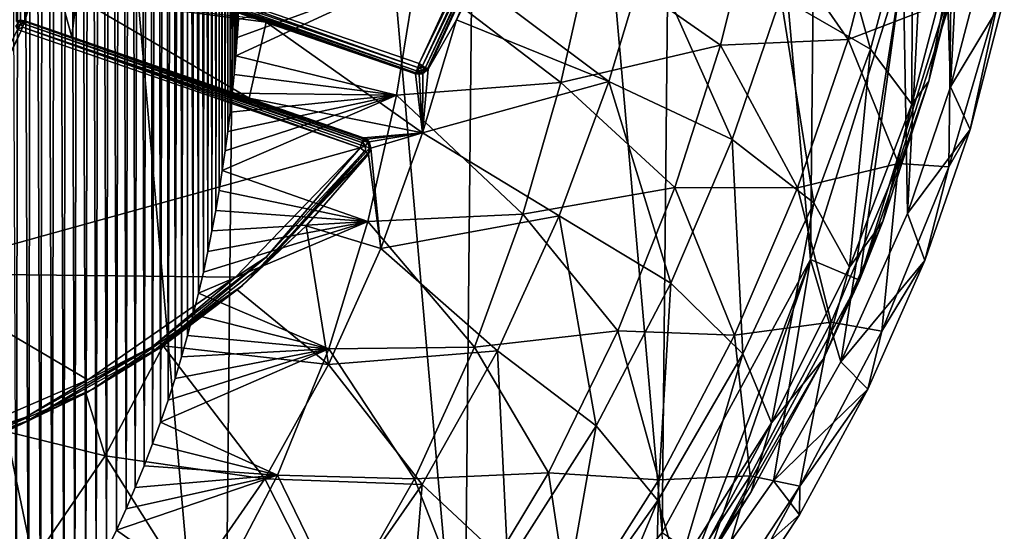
# Model space of a CAD drawing. Extents: x 0 to 500, y -78 to 1786.
# Tile 28 of 195: x 113 to 131, y -63 to -53. Entities that reach past the tile are written whole.
import ezdxf

# ---------------------------------------------------------------- set-up
doc = ezdxf.new("R2010")
doc.units = 0
doc.header["$LTSCALE"] = 52.148148
for name, color, linetype in [('311', 7, 'CONTINUOUS'), ('315', 7, 'CONTINUOUS'), ('327', 7, 'CONTINUOUS'), ('328', 7, 'CONTINUOUS'), ('329', 7, 'CONTINUOUS'), ('332', 7, 'CONTINUOUS'), ('379', 7, 'CONTINUOUS'), ('380', 7, 'CONTINUOUS'), ('382', 7, 'CONTINUOUS'), ('383', 7, 'CONTINUOUS'), ('386', 7, 'CONTINUOUS'), ('398', 7, 'CONTINUOUS'), ('399', 7, 'CONTINUOUS'), ('400', 7, 'CONTINUOUS'), ('419', 7, 'CONTINUOUS'), ('420', 7, 'CONTINUOUS'), ('421', 7, 'CONTINUOUS'), ('423', 7, 'CONTINUOUS'), ('424', 7, 'CONTINUOUS'), ('425', 7, 'CONTINUOUS'), ('427', 7, 'CONTINUOUS'), ('428', 7, 'CONTINUOUS'), ('429', 7, 'CONTINUOUS'), ('432', 7, 'CONTINUOUS'), ('436', 7, 'CONTINUOUS'), ('440', 7, 'CONTINUOUS'), ('453', 7, 'CONTINUOUS'), ('456', 7, 'CONTINUOUS')]:
    doc.layers.add(name, color=color, linetype=linetype)

msp = doc.modelspace()

# ---------------------------------------------------------------- linework, layer by layer
at = {"layer": '311', "color": 7, "linetype": 'CONTINUOUS'}
for points in [[(129.371, -52.112, -0.025), (127.629, -57.689, -0.025), (128.55, -58.079, -0.025), (129.371, -52.112, -0.025)], [(130.35, -52.315, -0.025), (129.371, -52.112, -0.025), (128.55, -58.079, -0.025), (130.35, -52.315, -0.025)], [(127.629, -57.689, -0.025), (124.839, -62.824, -0.025), (125.667, -63.384, -0.025), (127.629, -57.689, -0.025)], [(128.55, -58.079, -0.025), (127.629, -57.689, -0.025), (125.667, -63.384, -0.025), (128.55, -58.079, -0.025)]]:
    msp.add_3dface(points, dxfattribs=at)
at = {"layer": '315', "color": 7, "linetype": 'CONTINUOUS'}
for points in [[(127.629, -57.689, -0.025), (129.371, -52.112, -0.025), (127.629, -57.689), (127.629, -57.689, -0.025)], [(127.629, -57.689), (129.371, -52.112, -0.025), (129.371, -52.112), (127.629, -57.689)], [(124.839, -62.824, -0.025), (127.629, -57.689, -0.025), (124.839, -62.824), (124.839, -62.824, -0.025)], [(124.839, -62.824), (127.629, -57.689, -0.025), (127.629, -57.689), (124.839, -62.824)]]:
    msp.add_3dface(points, dxfattribs=at)
at = {"layer": '327', "color": 7, "linetype": 'CONTINUOUS'}
for points in [[(111.411, -73.745), (116.573, -71.007), (111.967, -18.49), (111.411, -73.745)], [(116.573, -71.007), (117.073, -21.332), (111.967, -18.49), (116.573, -71.007)], [(116.573, -71.007), (121.106, -67.32), (117.073, -21.332), (116.573, -71.007)], [(121.106, -67.32), (121.531, -25.11), (117.073, -21.332), (121.106, -67.32)], [(121.106, -67.32), (124.839, -62.824), (121.531, -25.11), (121.106, -67.32)], [(124.839, -62.824), (125.172, -29.68), (121.531, -25.11), (124.839, -62.824)], [(124.839, -62.824), (127.629, -57.689), (125.172, -29.68), (124.839, -62.824)], [(127.629, -57.689), (127.859, -34.869), (125.172, -29.68), (127.629, -57.689)], [(127.629, -57.689), (129.371, -52.112), (127.859, -34.869), (127.629, -57.689)]]:
    msp.add_3dface(points, dxfattribs=at)
at = {"layer": '328', "color": 7, "linetype": 'CONTINUOUS'}
for points in [[(112.694, -36.787, -19), (112.769, -36.806, -19), (112.694, -53.213, -19), (112.694, -36.787, -19)], [(112.694, -53.213, -19), (112.769, -36.806, -19), (112.769, -53.194, -19), (112.694, -53.213, -19)], [(112.769, -36.806, -19), (112.846, -36.796, -19), (112.769, -53.194, -19), (112.769, -36.806, -19)], [(112.769, -53.194, -19), (112.846, -36.796, -19), (112.846, -53.204, -19), (112.769, -53.194, -19)], [(112.846, -36.796, -19), (113.141, -38.43, -19), (112.846, -53.204, -19), (112.846, -36.796, -19)], [(113.141, -38.43, -19), (113.141, -51.57, -19), (112.846, -53.204, -19), (113.141, -38.43, -19)], [(113.141, -51.57, -19), (113.158, -51.716, -19), (112.846, -53.204, -19), (113.141, -51.57, -19)], [(113.158, -51.716, -19), (113.269, -51.811, -19), (112.846, -53.204, -19), (113.158, -51.716, -19)], [(112.846, -53.204, -19), (113.269, -51.811, -19), (113.733, -53.509, -19), (112.846, -53.204, -19)], [(113.269, -51.811, -19), (113.882, -52.022, -19), (113.733, -53.509, -19), (113.269, -51.811, -19)], [(113.733, -53.509, -19), (113.882, -52.022, -19), (113.818, -52.756, -19), (113.733, -53.509, -19)]]:
    msp.add_3dface(points, dxfattribs=at)
at = {"layer": '329', "color": 7, "linetype": 'CONTINUOUS'}
for points in [[(130.478, -51.666, -2.232), (130.35, -52.315, -0.025), (129.858, -54.338, -2.511), (130.478, -51.666, -2.232)], [(130.35, -52.315, -0.025), (128.55, -58.079, -0.025), (129.858, -54.338, -2.511), (130.35, -52.315, -0.025)], [(129.858, -54.338, -2.511), (128.55, -58.079, -0.025), (128.992, -56.976, -2.892), (129.858, -54.338, -2.511)], [(128.992, -56.976, -2.892), (128.55, -58.079, -0.025), (127.878, -59.557, -3.368), (128.992, -56.976, -2.892)], [(128.55, -58.079, -0.025), (125.667, -63.384, -0.025), (127.878, -59.557, -3.368), (128.55, -58.079, -0.025)], [(127.878, -59.557, -3.368), (125.667, -63.384, -0.025), (126.517, -62.057, -3.93), (127.878, -59.557, -3.368)], [(126.517, -62.057, -3.93), (125.667, -63.384, -0.025), (124.913, -64.448, -4.566), (126.517, -62.057, -3.93)]]:
    msp.add_3dface(points, dxfattribs=at)
at = {"layer": '332', "color": 7, "linetype": 'CONTINUOUS'}
for points in [[(127.754, -50.128, -11.69), (128.762, -53.739, -8.764), (127.073, -52.761, -12.138), (127.754, -50.128, -11.69)], [(129.547, -50.802, -8.096), (128.762, -53.739, -8.764), (127.754, -50.128, -11.69), (129.547, -50.802, -8.096)], [(129.547, -50.802, -8.096), (129.538, -54.771, -5.087), (128.762, -53.739, -8.764), (129.547, -50.802, -8.096)], [(130.388, -51.53, -4.178), (129.538, -54.771, -5.087), (129.547, -50.802, -8.096), (130.388, -51.53, -4.178)], [(130.388, -51.53, -4.178), (129.858, -54.338, -2.511), (129.538, -54.771, -5.087), (130.388, -51.53, -4.178)], [(130.478, -51.666, -2.232), (129.858, -54.338, -2.511), (130.388, -51.53, -4.178), (130.478, -51.666, -2.232)], [(123.839, -54.345, -15.27), (121.333, -52.471, -17.148), (124.575, -51.896, -15.002), (123.839, -54.345, -15.27)], [(123.839, -54.345, -15.27), (124.575, -51.896, -15.002), (126.154, -55.436, -12.599), (123.839, -54.345, -15.27)], [(124.575, -51.896, -15.002), (127.073, -52.761, -12.138), (126.154, -55.436, -12.599), (124.575, -51.896, -15.002)], [(120.97, -53.186, -17.281), (121.333, -52.471, -17.148), (123.839, -54.345, -15.27), (120.97, -53.186, -17.281)], [(113.733, -53.509, -19), (113.818, -52.756, -19), (117.071, -54.659, -18.598), (113.733, -53.509, -19)], [(113.818, -52.756, -19), (117.389, -53.23, -18.579), (117.071, -54.659, -18.598), (113.818, -52.756, -19)], [(117.389, -53.23, -18.579), (113.818, -52.756, -19), (117.163, -53.152, -18.633), (117.389, -53.23, -18.579)], [(127.073, -52.761, -12.138), (127.694, -56.624, -9.452), (126.154, -55.436, -12.599), (127.073, -52.761, -12.138)], [(128.762, -53.739, -8.764), (127.694, -56.624, -9.452), (127.073, -52.761, -12.138), (128.762, -53.739, -8.764)], [(117.389, -53.23, -18.579), (120.333, -55.306, -17.395), (117.071, -54.659, -18.598), (117.389, -53.23, -18.579)], [(120.2, -54.198, -17.566), (120.333, -55.306, -17.395), (117.389, -53.23, -18.579), (120.2, -54.198, -17.566)], [(120.333, -55.306, -17.395), (120.97, -53.186, -17.281), (123.839, -54.345, -15.27), (120.333, -55.306, -17.395)], [(120.97, -53.186, -17.281), (120.333, -55.306, -17.395), (120.435, -54.114, -17.465), (120.97, -53.186, -17.281)], [(113.733, -53.509, -19), (117.071, -54.659, -18.598), (116.559, -54.482, -18.714), (113.733, -53.509, -19)], [(128.762, -53.739, -8.764), (128.365, -57.836, -6.021), (127.694, -56.624, -9.452), (128.762, -53.739, -8.764)], [(129.538, -54.771, -5.087), (128.365, -57.836, -6.021), (128.762, -53.739, -8.764), (129.538, -54.771, -5.087)], [(120.268, -54.208, -17.534), (120.333, -55.306, -17.395), (120.2, -54.198, -17.566), (120.268, -54.208, -17.534)], [(120.335, -54.196, -17.504), (120.333, -55.306, -17.395), (120.268, -54.208, -17.534), (120.335, -54.196, -17.504)], [(120.435, -54.114, -17.465), (120.333, -55.306, -17.395), (120.335, -54.196, -17.504), (120.435, -54.114, -17.465)], [(122.903, -56.867, -15.516), (120.333, -55.306, -17.395), (123.839, -54.345, -15.27), (122.903, -56.867, -15.516)], [(122.903, -56.867, -15.516), (123.839, -54.345, -15.27), (125.002, -58.137, -13.021), (122.903, -56.867, -15.516)], [(123.839, -54.345, -15.27), (126.154, -55.436, -12.599), (125.002, -58.137, -13.021), (123.839, -54.345, -15.27)], [(129.858, -54.338, -2.511), (128.992, -56.976, -2.892), (129.538, -54.771, -5.087), (129.858, -54.338, -2.511)], [(117.071, -54.659, -18.598), (120.333, -55.306, -17.395), (119.223, -55.4, -17.876), (117.071, -54.659, -18.598)], [(129.538, -54.771, -5.087), (128.992, -56.976, -2.892), (128.365, -57.836, -6.021), (129.538, -54.771, -5.087)], [(119.223, -55.4, -17.876), (120.333, -55.306, -17.395), (119.281, -55.431, -17.85), (119.223, -55.4, -17.876)], [(119.281, -55.431, -17.85), (120.333, -55.306, -17.395), (119.325, -55.479, -17.828), (119.281, -55.431, -17.85)], [(119.325, -55.479, -17.828), (120.333, -55.306, -17.395), (119.357, -55.599, -17.803), (119.325, -55.479, -17.828)], [(120.333, -55.306, -17.395), (119.544, -57.483, -17.49), (119.357, -55.599, -17.803), (120.333, -55.306, -17.395)], [(119.544, -57.483, -17.49), (120.333, -55.306, -17.395), (122.903, -56.867, -15.516), (119.544, -57.483, -17.49)], [(126.154, -55.436, -12.599), (126.36, -59.462, -10.082), (125.002, -58.137, -13.021), (126.154, -55.436, -12.599)], [(127.694, -56.624, -9.452), (126.36, -59.462, -10.082), (126.154, -55.436, -12.599), (127.694, -56.624, -9.452)], [(119.315, -55.713, -17.809), (119.544, -57.483, -17.49), (118.14, -57.055, -18.119), (119.315, -55.713, -17.809)], [(119.357, -55.599, -17.803), (119.544, -57.483, -17.49), (119.315, -55.713, -17.809), (119.357, -55.599, -17.803)], [(127.694, -56.624, -9.452), (126.895, -60.762, -6.878), (126.36, -59.462, -10.082), (127.694, -56.624, -9.452)], [(128.365, -57.836, -6.021), (126.895, -60.762, -6.878), (127.694, -56.624, -9.452), (128.365, -57.836, -6.021)], [(121.741, -59.409, -15.735), (119.544, -57.483, -17.49), (122.903, -56.867, -15.516), (121.741, -59.409, -15.735)], [(121.741, -59.409, -15.735), (122.903, -56.867, -15.516), (123.6, -60.816, -13.397), (121.741, -59.409, -15.735)], [(122.903, -56.867, -15.516), (125.002, -58.137, -13.021), (123.6, -60.816, -13.397), (122.903, -56.867, -15.516)], [(118.14, -57.055, -18.119), (118.561, -59.666, -17.574), (116.844, -58.26, -18.405), (118.14, -57.055, -18.119)], [(119.544, -57.483, -17.49), (118.561, -59.666, -17.574), (118.14, -57.055, -18.119), (119.544, -57.483, -17.49)], [(128.992, -56.976, -2.892), (127.878, -59.557, -3.368), (128.365, -57.836, -6.021), (128.992, -56.976, -2.892)], [(118.561, -59.666, -17.574), (119.544, -57.483, -17.49), (121.741, -59.409, -15.735), (118.561, -59.666, -17.574)], [(128.365, -57.836, -6.021), (127.878, -59.557, -3.368), (126.895, -60.762, -6.878), (128.365, -57.836, -6.021)], [(125.002, -58.137, -13.021), (124.757, -62.222, -10.642), (123.6, -60.816, -13.397), (125.002, -58.137, -13.021)], [(126.36, -59.462, -10.082), (124.757, -62.222, -10.642), (125.002, -58.137, -13.021), (126.36, -59.462, -10.082)], [(116.844, -58.26, -18.405), (118.561, -59.666, -17.574), (115.453, -59.311, -18.649), (116.844, -58.26, -18.405)], [(115.453, -59.311, -18.649), (114.357, -61.381, -18.668), (113.996, -60.2, -18.838), (115.453, -59.311, -18.649)], [(115.453, -59.311, -18.649), (117.362, -61.812, -17.649), (114.357, -61.381, -18.668), (115.453, -59.311, -18.649)], [(118.561, -59.666, -17.574), (117.362, -61.812, -17.649), (115.453, -59.311, -18.649), (118.561, -59.666, -17.574)], [(120.327, -61.918, -15.927), (118.561, -59.666, -17.574), (121.741, -59.409, -15.735), (120.327, -61.918, -15.927)], [(120.327, -61.918, -15.927), (121.741, -59.409, -15.735), (121.934, -63.424, -13.727), (120.327, -61.918, -15.927)], [(121.741, -59.409, -15.735), (123.6, -60.816, -13.397), (121.934, -63.424, -13.727), (121.741, -59.409, -15.735)], [(126.36, -59.462, -10.082), (125.142, -63.542, -7.639), (124.757, -62.222, -10.642), (126.36, -59.462, -10.082)], [(126.895, -60.762, -6.878), (125.142, -63.542, -7.639), (126.36, -59.462, -10.082), (126.895, -60.762, -6.878)], [(127.878, -59.557, -3.368), (126.517, -62.057, -3.93), (126.895, -60.762, -6.878), (127.878, -59.557, -3.368)], [(117.362, -61.812, -17.649), (118.561, -59.666, -17.574), (120.327, -61.918, -15.927), (117.362, -61.812, -17.649)], [(113.996, -60.2, -18.838), (114.357, -61.381, -18.668), (112.498, -60.925, -18.958), (113.996, -60.2, -18.838)], [(126.517, -62.057, -3.93), (124.913, -64.448, -4.566), (126.895, -60.762, -6.878), (126.517, -62.057, -3.93)], [(126.895, -60.762, -6.878), (124.913, -64.448, -4.566), (125.142, -63.542, -7.639), (126.895, -60.762, -6.878)], [(113.008, -63.359, -18.685), (110.986, -61.486, -19), (112.498, -60.925, -18.958), (113.008, -63.359, -18.685)], [(114.357, -61.381, -18.668), (113.008, -63.359, -18.685), (112.498, -60.925, -18.958), (114.357, -61.381, -18.668)], [(123.6, -60.816, -13.397), (122.882, -64.864, -11.135), (121.934, -63.424, -13.727), (123.6, -60.816, -13.397)], [(124.757, -62.222, -10.642), (122.882, -64.864, -11.135), (123.6, -60.816, -13.397), (124.757, -62.222, -10.642)], [(109.876, -63.018, -19), (110.986, -61.486, -19), (113.008, -63.359, -18.685), (109.876, -63.018, -19)], [(114.357, -61.381, -18.668), (115.934, -63.877, -17.714), (113.008, -63.359, -18.685), (114.357, -61.381, -18.668)], [(117.362, -61.812, -17.649), (115.934, -63.877, -17.714), (114.357, -61.381, -18.668), (117.362, -61.812, -17.649)], [(115.934, -63.877, -17.714), (117.362, -61.812, -17.649), (118.644, -64.334, -16.096), (115.934, -63.877, -17.714)], [(118.644, -64.334, -16.096), (117.362, -61.812, -17.649), (120.327, -61.918, -15.927), (118.644, -64.334, -16.096)], [(118.644, -64.334, -16.096), (120.327, -61.918, -15.927), (119.996, -65.903, -14.016), (118.644, -64.334, -16.096)], [(120.327, -61.918, -15.927), (121.934, -63.424, -13.727), (119.996, -65.903, -14.016), (120.327, -61.918, -15.927)], [(124.757, -62.222, -10.642), (123.113, -66.151, -8.309), (122.882, -64.864, -11.135), (124.757, -62.222, -10.642)], [(125.142, -63.542, -7.639), (123.113, -66.151, -8.309), (124.757, -62.222, -10.642), (125.142, -63.542, -7.639)]]:
    msp.add_3dface(points, dxfattribs=at)
at = {"layer": '379', "color": 7, "linetype": 'CONTINUOUS'}
for points in [[(120.265, -54.008, -20), (113.334, -51.622, -20), (122.001, -50.258, -20), (120.265, -54.008, -20)], [(112.781, -53.393, -20), (119.158, -55.589, -20), (110.634, -57.956, -20), (112.781, -53.393, -20)], [(110.634, -57.956, -20), (119.158, -55.589, -20), (116.812, -58.025, -20), (110.634, -57.956, -20)], [(110.929, -61.295, -20), (110.634, -57.956, -20), (114.033, -59.952, -20), (110.929, -61.295, -20)], [(114.033, -59.952, -20), (110.634, -57.956, -20), (116.812, -58.025, -20), (114.033, -59.952, -20)]]:
    msp.add_3dface(points, dxfattribs=at)
at = {"layer": '380', "color": 7, "linetype": 'CONTINUOUS'}
for points in [[(112.846, -53.204, -19), (113.733, -53.509, -19), (112.846, -53.204, -19.8), (112.846, -53.204, -19)], [(113.733, -53.509, -19), (116.559, -54.482, -18.714), (112.846, -53.204, -19.8), (113.733, -53.509, -19)], [(112.846, -53.204, -19.8), (116.559, -54.482, -18.714), (119.223, -55.4, -19.8), (112.846, -53.204, -19.8)], [(117.071, -54.659, -18.598), (119.223, -55.4, -17.876), (116.559, -54.482, -18.714), (117.071, -54.659, -18.598)], [(116.559, -54.482, -18.714), (119.223, -55.4, -17.876), (119.223, -55.4, -19.8), (116.559, -54.482, -18.714)]]:
    msp.add_3dface(points, dxfattribs=at)
at = {"layer": '382', "color": 7, "linetype": 'CONTINUOUS'}
for points in [[(119.315, -55.713, -19.8), (118.14, -57.055, -18.119), (116.942, -58.177, -19.8), (119.315, -55.713, -19.8)], [(119.315, -55.713, -17.809), (118.14, -57.055, -18.119), (119.315, -55.713, -19.8), (119.315, -55.713, -17.809)], [(118.14, -57.055, -18.119), (116.844, -58.26, -18.405), (116.942, -58.177, -19.8), (118.14, -57.055, -18.119)], [(116.942, -58.177, -19.8), (115.453, -59.311, -18.649), (114.13, -60.127, -19.8), (116.942, -58.177, -19.8)], [(116.844, -58.26, -18.405), (115.453, -59.311, -18.649), (116.942, -58.177, -19.8), (116.844, -58.26, -18.405)], [(115.453, -59.311, -18.649), (113.996, -60.2, -18.838), (114.13, -60.127, -19.8), (115.453, -59.311, -18.649)], [(114.13, -60.127, -19.8), (112.498, -60.925, -18.958), (110.99, -61.485, -19.8), (114.13, -60.127, -19.8)], [(113.996, -60.2, -18.838), (112.498, -60.925, -18.958), (114.13, -60.127, -19.8), (113.996, -60.2, -18.838)]]:
    msp.add_3dface(points, dxfattribs=at)
at = {"layer": '383', "color": 7, "linetype": 'CONTINUOUS'}
for points in [[(120.97, -53.186, -17.281), (120.435, -54.114, -17.465), (122.191, -50.319, -19.8), (120.97, -53.186, -17.281)], [(122.191, -50.319, -19.8), (120.435, -54.114, -17.465), (120.435, -54.114, -19.8), (122.191, -50.319, -19.8)], [(121.333, -52.471, -17.148), (120.97, -53.186, -17.281), (122.191, -50.319, -19.8), (121.333, -52.471, -17.148)]]:
    msp.add_3dface(points, dxfattribs=at)
at = {"layer": '386', "color": 7, "linetype": 'CONTINUOUS'}
for points in [[(113.882, -52.022, -19), (113.269, -51.811, -19), (120.2, -54.198, -19.8), (113.882, -52.022, -19)], [(120.2, -54.198, -19.8), (113.269, -51.811, -19), (113.269, -51.811, -19.8), (120.2, -54.198, -19.8)], [(117.163, -53.152, -18.633), (113.882, -52.022, -19), (120.2, -54.198, -19.8), (117.163, -53.152, -18.633)], [(117.389, -53.23, -18.579), (117.163, -53.152, -18.633), (120.2, -54.198, -19.8), (117.389, -53.23, -18.579)], [(120.2, -54.198, -17.566), (117.389, -53.23, -18.579), (120.2, -54.198, -19.8), (120.2, -54.198, -17.566)]]:
    msp.add_3dface(points, dxfattribs=at)
at = {"layer": '398', "color": 7, "linetype": 'CONTINUOUS'}
for points in [[(120.268, -54.208, -17.534), (120.2, -54.198, -17.566), (120.332, -54.197, -19.8), (120.268, -54.208, -17.534)], [(120.2, -54.198, -17.566), (120.2, -54.198, -19.8), (120.332, -54.197, -19.8), (120.2, -54.198, -17.566)], [(120.335, -54.196, -17.504), (120.268, -54.208, -17.534), (120.332, -54.197, -19.8), (120.335, -54.196, -17.504)], [(120.435, -54.114, -19.8), (120.335, -54.196, -17.504), (120.332, -54.197, -19.8), (120.435, -54.114, -19.8)], [(120.435, -54.114, -17.465), (120.335, -54.196, -17.504), (120.435, -54.114, -19.8), (120.435, -54.114, -17.465)]]:
    msp.add_3dface(points, dxfattribs=at)
at = {"layer": '399', "color": 7, "linetype": 'CONTINUOUS'}
for points in [[(112.694, -53.213, -19), (112.769, -53.194, -19), (112.694, -53.213, -19.8), (112.694, -53.213, -19)], [(112.694, -53.213, -19.8), (112.769, -53.194, -19), (112.744, -53.197, -19.8), (112.694, -53.213, -19.8)], [(112.744, -53.197, -19.8), (112.769, -53.194, -19), (112.769, -53.194, -19.8), (112.744, -53.197, -19.8)], [(112.769, -53.194, -19), (112.846, -53.204, -19), (112.769, -53.194, -19.8), (112.769, -53.194, -19)], [(112.846, -53.204, -19), (112.846, -53.204, -19.8), (112.769, -53.194, -19.8), (112.846, -53.204, -19)]]:
    msp.add_3dface(points, dxfattribs=at)
at = {"layer": '400', "color": 7, "linetype": 'CONTINUOUS'}
for points in [[(119.223, -55.4, -17.876), (119.281, -55.431, -17.85), (119.223, -55.4, -19.8), (119.223, -55.4, -17.876)], [(119.223, -55.4, -19.8), (119.281, -55.431, -17.85), (119.322, -55.475, -19.8), (119.223, -55.4, -19.8)], [(119.281, -55.431, -17.85), (119.325, -55.479, -17.828), (119.322, -55.475, -19.8), (119.281, -55.431, -17.85)], [(119.322, -55.475, -19.8), (119.325, -55.479, -17.828), (119.358, -55.595, -19.8), (119.322, -55.475, -19.8)], [(119.325, -55.479, -17.828), (119.357, -55.599, -17.803), (119.358, -55.595, -19.8), (119.325, -55.479, -17.828)], [(119.357, -55.599, -17.803), (119.315, -55.713, -17.809), (119.358, -55.595, -19.8), (119.357, -55.599, -17.803)], [(119.315, -55.713, -17.809), (119.315, -55.713, -19.8), (119.358, -55.595, -19.8), (119.315, -55.713, -17.809)]]:
    msp.add_3dface(points, dxfattribs=at)
at = {"layer": '419', "color": 7, "linetype": 'CONTINUOUS'}
for points in [[(113.309, -51.694, -19.985), (113.334, -51.622, -20), (120.24, -54.081, -19.985), (113.309, -51.694, -19.985)], [(113.334, -51.622, -20), (120.265, -54.008, -20), (120.24, -54.081, -19.985), (113.334, -51.622, -20)], [(120.2, -54.198, -19.8), (113.269, -51.811, -19.8), (113.274, -51.797, -19.876), (120.2, -54.198, -19.8)], [(113.274, -51.797, -19.876), (113.288, -51.756, -19.941), (120.205, -54.183, -19.877), (113.274, -51.797, -19.876)], [(120.2, -54.198, -19.8), (113.274, -51.797, -19.876), (120.205, -54.183, -19.877), (120.2, -54.198, -19.8)], [(113.288, -51.756, -19.941), (113.309, -51.694, -19.985), (120.219, -54.142, -19.941), (113.288, -51.756, -19.941)], [(120.205, -54.183, -19.877), (113.288, -51.756, -19.941), (120.219, -54.142, -19.941), (120.205, -54.183, -19.877)], [(120.219, -54.142, -19.941), (113.309, -51.694, -19.985), (120.24, -54.081, -19.985), (120.219, -54.142, -19.941)]]:
    msp.add_3dface(points, dxfattribs=at)
at = {"layer": '420', "color": 7, "linetype": 'CONTINUOUS'}
for points in [[(120.219, -54.142, -19.941), (120.24, -54.081, -19.985), (120.29, -54.081, -19.985), (120.219, -54.142, -19.941)], [(120.219, -54.142, -19.941), (120.29, -54.081, -19.985), (120.312, -54.142, -19.941), (120.219, -54.142, -19.941)], [(120.24, -54.081, -19.985), (120.265, -54.008, -20), (120.29, -54.081, -19.985), (120.24, -54.081, -19.985)], [(120.265, -54.008, -20), (120.33, -54.049, -19.985), (120.29, -54.081, -19.985), (120.265, -54.008, -20)], [(120.33, -54.049, -19.985), (120.385, -54.083, -19.941), (120.29, -54.081, -19.985), (120.33, -54.049, -19.985)], [(120.29, -54.081, -19.985), (120.385, -54.083, -19.941), (120.312, -54.142, -19.941), (120.29, -54.081, -19.985)], [(120.385, -54.083, -19.941), (120.422, -54.106, -19.876), (120.312, -54.142, -19.941), (120.385, -54.083, -19.941)], [(120.332, -54.197, -19.8), (120.2, -54.198, -19.8), (120.205, -54.183, -19.877), (120.332, -54.197, -19.8)], [(120.205, -54.183, -19.877), (120.219, -54.142, -19.941), (120.312, -54.142, -19.941), (120.205, -54.183, -19.877)], [(120.205, -54.183, -19.877), (120.312, -54.142, -19.941), (120.327, -54.182, -19.877), (120.205, -54.183, -19.877)], [(120.332, -54.197, -19.8), (120.205, -54.183, -19.877), (120.327, -54.182, -19.877), (120.332, -54.197, -19.8)], [(120.312, -54.142, -19.941), (120.422, -54.106, -19.876), (120.327, -54.182, -19.877), (120.312, -54.142, -19.941)], [(120.422, -54.106, -19.876), (120.435, -54.114, -19.8), (120.327, -54.182, -19.877), (120.422, -54.106, -19.876)], [(120.435, -54.114, -19.8), (120.332, -54.197, -19.8), (120.327, -54.182, -19.877), (120.435, -54.114, -19.8)]]:
    msp.add_3dface(points, dxfattribs=at)
at = {"layer": '421', "color": 7, "linetype": 'CONTINUOUS'}
for points in [[(120.265, -54.008, -20), (122.001, -50.258, -20), (122.074, -50.281, -19.985), (120.265, -54.008, -20)], [(120.33, -54.049, -19.985), (120.265, -54.008, -20), (122.074, -50.281, -19.985), (120.33, -54.049, -19.985)], [(120.33, -54.049, -19.985), (122.074, -50.281, -19.985), (122.135, -50.301, -19.941), (120.33, -54.049, -19.985)], [(120.385, -54.083, -19.941), (120.33, -54.049, -19.985), (122.135, -50.301, -19.941), (120.385, -54.083, -19.941)], [(120.385, -54.083, -19.941), (122.135, -50.301, -19.941), (122.177, -50.314, -19.877), (120.385, -54.083, -19.941)], [(120.422, -54.106, -19.876), (120.385, -54.083, -19.941), (122.177, -50.314, -19.877), (120.422, -54.106, -19.876)], [(122.191, -50.319, -19.8), (120.422, -54.106, -19.876), (122.177, -50.314, -19.877), (122.191, -50.319, -19.8)], [(122.191, -50.319, -19.8), (120.435, -54.114, -19.8), (120.422, -54.106, -19.876), (122.191, -50.319, -19.8)]]:
    msp.add_3dface(points, dxfattribs=at)
at = {"layer": '423', "color": 7, "linetype": 'CONTINUOUS'}
for points in [[(119.158, -55.589, -20), (112.781, -53.393, -20), (112.805, -53.324, -19.986), (119.158, -55.589, -20)], [(112.806, -53.321, -19.985), (119.175, -55.538, -19.993), (112.805, -53.324, -19.986), (112.806, -53.321, -19.985)], [(119.175, -55.538, -19.993), (119.158, -55.589, -20), (112.805, -53.324, -19.986), (119.175, -55.538, -19.993)], [(112.827, -53.259, -19.941), (119.191, -55.491, -19.971), (112.806, -53.321, -19.985), (112.827, -53.259, -19.941)], [(119.191, -55.491, -19.971), (119.175, -55.538, -19.993), (112.806, -53.321, -19.985), (119.191, -55.491, -19.971)], [(112.841, -53.218, -19.876), (119.205, -55.451, -19.937), (112.827, -53.259, -19.941), (112.841, -53.218, -19.876)], [(119.203, -55.456, -19.942), (119.191, -55.491, -19.971), (112.827, -53.259, -19.941), (119.203, -55.456, -19.942)], [(119.205, -55.451, -19.937), (119.203, -55.456, -19.942), (112.827, -53.259, -19.941), (119.205, -55.451, -19.937)], [(112.846, -53.204, -19.8), (119.219, -55.411, -19.867), (112.841, -53.218, -19.876), (112.846, -53.204, -19.8)], [(119.215, -55.422, -19.894), (119.205, -55.451, -19.937), (112.841, -53.218, -19.876), (119.215, -55.422, -19.894)], [(119.219, -55.411, -19.867), (119.215, -55.422, -19.894), (112.841, -53.218, -19.876), (119.219, -55.411, -19.867)], [(112.846, -53.204, -19.8), (119.223, -55.4, -19.8), (119.219, -55.411, -19.867), (112.846, -53.204, -19.8)]]:
    msp.add_3dface(points, dxfattribs=at)
at = {"layer": '424', "color": 7, "linetype": 'CONTINUOUS'}
for points in [[(112.773, -53.258, -19.947), (112.68, -53.303, -19.947), (112.751, -53.213, -19.881), (112.773, -53.258, -19.947)], [(112.712, -53.369, -19.986), (112.68, -53.303, -19.947), (112.773, -53.258, -19.947), (112.712, -53.369, -19.986)], [(112.805, -53.324, -19.986), (112.712, -53.369, -19.986), (112.773, -53.258, -19.947), (112.805, -53.324, -19.986)], [(112.805, -53.324, -19.986), (112.781, -53.393, -20), (112.712, -53.369, -19.986), (112.805, -53.324, -19.986)], [(112.744, -53.197, -19.8), (112.769, -53.194, -19.8), (112.841, -53.218, -19.876), (112.744, -53.197, -19.8)], [(112.744, -53.197, -19.8), (112.841, -53.218, -19.876), (112.751, -53.213, -19.881), (112.744, -53.197, -19.8)], [(112.841, -53.218, -19.876), (112.773, -53.258, -19.947), (112.751, -53.213, -19.881), (112.841, -53.218, -19.876)], [(112.769, -53.194, -19.8), (112.846, -53.204, -19.8), (112.841, -53.218, -19.876), (112.769, -53.194, -19.8)], [(112.841, -53.218, -19.876), (112.827, -53.259, -19.941), (112.773, -53.258, -19.947), (112.841, -53.218, -19.876)], [(112.827, -53.259, -19.941), (112.806, -53.321, -19.985), (112.773, -53.258, -19.947), (112.827, -53.259, -19.941)], [(112.806, -53.321, -19.985), (112.805, -53.324, -19.986), (112.773, -53.258, -19.947), (112.806, -53.321, -19.985)]]:
    msp.add_3dface(points, dxfattribs=at)
at = {"layer": '425', "color": 7, "linetype": 'CONTINUOUS'}
for points in [[(112.712, -53.369, -19.986), (112.781, -53.393, -20), (110.569, -57.917, -19.985), (112.712, -53.369, -19.986)], [(112.781, -53.393, -20), (110.634, -57.956, -20), (110.569, -57.917, -19.985), (112.781, -53.393, -20)]]:
    msp.add_3dface(points, dxfattribs=at)
at = {"layer": '427', "color": 7, "linetype": 'CONTINUOUS'}
for points in [[(116.812, -58.025, -20), (119.158, -55.589, -20), (117.387, -57.649, -19.973), (116.812, -58.025, -20)], [(116.942, -58.177, -19.8), (117.437, -57.703, -19.9), (119.294, -55.696, -19.9), (116.942, -58.177, -19.8)], [(116.942, -58.177, -19.8), (119.294, -55.696, -19.9), (119.297, -55.698, -19.894), (116.942, -58.177, -19.8)], [(119.306, -55.705, -19.867), (116.942, -58.177, -19.8), (119.297, -55.698, -19.894), (119.306, -55.705, -19.867)], [(119.315, -55.713, -19.8), (116.942, -58.177, -19.8), (119.306, -55.705, -19.867), (119.315, -55.713, -19.8)], [(117.387, -57.649, -19.973), (119.158, -55.589, -20), (119.236, -55.651, -19.973), (117.387, -57.649, -19.973)], [(117.387, -57.649, -19.973), (119.236, -55.651, -19.973), (117.437, -57.703, -19.9), (117.387, -57.649, -19.973)], [(117.437, -57.703, -19.9), (119.236, -55.651, -19.973), (119.239, -55.653, -19.971), (117.437, -57.703, -19.9)], [(119.265, -55.673, -19.946), (117.437, -57.703, -19.9), (119.239, -55.653, -19.971), (119.265, -55.673, -19.946)], [(119.294, -55.696, -19.9), (117.437, -57.703, -19.9), (119.265, -55.673, -19.946), (119.294, -55.696, -19.9)], [(115.245, -59.331, -19.973), (116.812, -58.025, -20), (117.387, -57.649, -19.973), (115.245, -59.331, -19.973)], [(115.245, -59.331, -19.973), (117.387, -57.649, -19.973), (115.286, -59.392, -19.9), (115.245, -59.331, -19.973)], [(115.286, -59.392, -19.9), (117.387, -57.649, -19.973), (117.437, -57.703, -19.9), (115.286, -59.392, -19.9)], [(116.942, -58.177, -19.8), (115.286, -59.392, -19.9), (117.437, -57.703, -19.9), (116.942, -58.177, -19.8)], [(114.033, -59.952, -20), (116.812, -58.025, -20), (115.245, -59.331, -19.973), (114.033, -59.952, -20)], [(116.942, -58.177, -19.8), (114.13, -60.127, -19.8), (115.286, -59.392, -19.9), (116.942, -58.177, -19.8)], [(112.865, -60.654, -19.973), (114.033, -59.952, -20), (115.245, -59.331, -19.973), (112.865, -60.654, -19.973)], [(112.865, -60.654, -19.973), (115.245, -59.331, -19.973), (112.896, -60.72, -19.9), (112.865, -60.654, -19.973)], [(112.896, -60.72, -19.9), (115.245, -59.331, -19.973), (115.286, -59.392, -19.9), (112.896, -60.72, -19.9)], [(114.13, -60.127, -19.8), (112.896, -60.72, -19.9), (115.286, -59.392, -19.9), (114.13, -60.127, -19.8)], [(110.929, -61.295, -20), (114.033, -59.952, -20), (112.865, -60.654, -19.973), (110.929, -61.295, -20)], [(114.13, -60.127, -19.8), (110.99, -61.485, -19.8), (112.896, -60.72, -19.9), (114.13, -60.127, -19.8)], [(110.307, -61.584, -19.973), (110.929, -61.295, -20), (112.865, -60.654, -19.973), (110.307, -61.584, -19.973)], [(110.307, -61.584, -19.973), (112.865, -60.654, -19.973), (110.326, -61.655, -19.9), (110.307, -61.584, -19.973)], [(110.326, -61.655, -19.9), (112.865, -60.654, -19.973), (112.896, -60.72, -19.9), (110.326, -61.655, -19.9)], [(110.99, -61.485, -19.8), (110.326, -61.655, -19.9), (112.896, -60.72, -19.9), (110.99, -61.485, -19.8)]]:
    msp.add_3dface(points, dxfattribs=at)
at = {"layer": '428', "color": 7, "linetype": 'CONTINUOUS'}
for points in [[(119.158, -55.589, -20), (119.175, -55.538, -19.993), (119.253, -55.557, -19.973), (119.158, -55.589, -20)], [(119.265, -55.673, -19.946), (119.158, -55.589, -20), (119.253, -55.557, -19.973), (119.265, -55.673, -19.946)], [(119.175, -55.538, -19.993), (119.191, -55.491, -19.971), (119.253, -55.557, -19.973), (119.175, -55.538, -19.993)], [(119.191, -55.491, -19.971), (119.203, -55.456, -19.942), (119.253, -55.557, -19.973), (119.191, -55.491, -19.971)], [(119.203, -55.456, -19.942), (119.205, -55.451, -19.937), (119.302, -55.488, -19.896), (119.203, -55.456, -19.942)], [(119.203, -55.456, -19.942), (119.302, -55.488, -19.896), (119.253, -55.557, -19.973), (119.203, -55.456, -19.942)], [(119.205, -55.451, -19.937), (119.215, -55.422, -19.894), (119.302, -55.488, -19.896), (119.205, -55.451, -19.937)], [(119.215, -55.422, -19.894), (119.219, -55.411, -19.867), (119.302, -55.488, -19.896), (119.215, -55.422, -19.894)], [(119.223, -55.4, -19.8), (119.322, -55.475, -19.8), (119.219, -55.411, -19.867), (119.223, -55.4, -19.8)], [(119.219, -55.411, -19.867), (119.322, -55.475, -19.8), (119.302, -55.488, -19.896), (119.219, -55.411, -19.867)], [(119.302, -55.488, -19.896), (119.333, -55.595, -19.896), (119.253, -55.557, -19.973), (119.302, -55.488, -19.896)], [(119.333, -55.595, -19.896), (119.265, -55.673, -19.946), (119.253, -55.557, -19.973), (119.333, -55.595, -19.896)], [(119.322, -55.475, -19.8), (119.358, -55.595, -19.8), (119.302, -55.488, -19.896), (119.322, -55.475, -19.8)], [(119.302, -55.488, -19.896), (119.358, -55.595, -19.8), (119.333, -55.595, -19.896), (119.302, -55.488, -19.896)], [(119.236, -55.651, -19.973), (119.158, -55.589, -20), (119.265, -55.673, -19.946), (119.236, -55.651, -19.973)], [(119.236, -55.651, -19.973), (119.265, -55.673, -19.946), (119.239, -55.653, -19.971), (119.236, -55.651, -19.973)], [(119.306, -55.705, -19.867), (119.265, -55.673, -19.946), (119.333, -55.595, -19.896), (119.306, -55.705, -19.867)], [(119.294, -55.696, -19.9), (119.265, -55.673, -19.946), (119.306, -55.705, -19.867), (119.294, -55.696, -19.9)], [(119.294, -55.696, -19.9), (119.306, -55.705, -19.867), (119.297, -55.698, -19.894), (119.294, -55.696, -19.9)], [(119.358, -55.595, -19.8), (119.315, -55.713, -19.8), (119.306, -55.705, -19.867), (119.358, -55.595, -19.8)], [(119.358, -55.595, -19.8), (119.306, -55.705, -19.867), (119.333, -55.595, -19.896), (119.358, -55.595, -19.8)]]:
    msp.add_3dface(points, dxfattribs=at)
at = {"layer": '429', "color": 7, "linetype": 'CONTINUOUS'}
for points in [[(112.762, -25.797, 20), (112.526, -25.482, 20), (112.685, -66, 20), (112.762, -25.797, 20)], [(112.916, -65.671, 20), (112.762, -25.797, 20), (112.685, -66, 20), (112.916, -65.671, 20)], [(112.993, -26.119, 20), (112.762, -25.797, 20), (112.916, -65.671, 20), (112.993, -26.119, 20)], [(113.142, -65.335, 20), (112.993, -26.119, 20), (112.916, -65.671, 20), (113.142, -65.335, 20)], [(113.219, -26.449, 20), (112.993, -26.119, 20), (113.142, -65.335, 20), (113.219, -26.449, 20)], [(113.363, -64.992, 20), (113.219, -26.449, 20), (113.142, -65.335, 20), (113.363, -64.992, 20)], [(113.441, -26.786, 20), (113.219, -26.449, 20), (113.363, -64.992, 20), (113.441, -26.786, 20)], [(113.579, -64.641, 20), (113.441, -26.786, 20), (113.363, -64.992, 20), (113.579, -64.641, 20)], [(113.657, -27.13, 20), (113.441, -26.786, 20), (113.579, -64.641, 20), (113.657, -27.13, 20)], [(113.789, -64.282, 20), (113.657, -27.13, 20), (113.579, -64.641, 20), (113.789, -64.282, 20)], [(113.867, -27.482, 20), (113.657, -27.13, 20), (113.789, -64.282, 20), (113.867, -27.482, 20)], [(113.993, -63.917, 20), (113.867, -27.482, 20), (113.789, -64.282, 20), (113.993, -63.917, 20)], [(114.073, -27.841, 20), (113.867, -27.482, 20), (113.993, -63.917, 20), (114.073, -27.841, 20)], [(114.192, -63.544, 20), (114.073, -27.841, 20), (113.993, -63.917, 20), (114.192, -63.544, 20)], [(114.272, -28.207, 20), (114.073, -27.841, 20), (114.192, -63.544, 20), (114.272, -28.207, 20)], [(114.385, -63.163, 20), (114.272, -28.207, 20), (114.192, -63.544, 20), (114.385, -63.163, 20)], [(114.466, -28.581, 20), (114.272, -28.207, 20), (114.385, -63.163, 20), (114.466, -28.581, 20)], [(114.571, -62.776, 20), (114.466, -28.581, 20), (114.385, -63.163, 20), (114.571, -62.776, 20)], [(114.654, -28.963, 20), (114.466, -28.581, 20), (114.571, -62.776, 20), (114.654, -28.963, 20)], [(114.752, -62.38, 20), (114.654, -28.963, 20), (114.571, -62.776, 20), (114.752, -62.38, 20)], [(114.835, -29.351, 20), (114.654, -28.963, 20), (114.752, -62.38, 20), (114.835, -29.351, 20)], [(114.926, -61.978, 20), (114.835, -29.351, 20), (114.752, -62.38, 20), (114.926, -61.978, 20)], [(115.011, -29.747, 20), (114.835, -29.351, 20), (114.926, -61.978, 20), (115.011, -29.747, 20)], [(115.094, -61.568, 20), (115.011, -29.747, 20), (114.926, -61.978, 20), (115.094, -61.568, 20)], [(115.18, -30.151, 20), (115.011, -29.747, 20), (115.094, -61.568, 20), (115.18, -30.151, 20)], [(115.253, -61.156, 20), (115.18, -30.151, 20), (115.094, -61.568, 20), (115.253, -61.156, 20)], [(115.343, -30.562, 20), (115.18, -30.151, 20), (115.253, -61.156, 20), (115.343, -30.562, 20)], [(115.402, -60.746, 20), (115.343, -30.562, 20), (115.253, -61.156, 20), (115.402, -60.746, 20)], [(115.497, -30.976, 20), (115.343, -30.562, 20), (115.402, -60.746, 20), (115.497, -30.976, 20)], [(115.543, -60.336, 20), (115.497, -30.976, 20), (115.402, -60.746, 20), (115.543, -60.336, 20)], [(115.643, -31.391, 20), (115.497, -30.976, 20), (115.543, -60.336, 20), (115.643, -31.391, 20)], [(115.674, -59.929, 20), (115.643, -31.391, 20), (115.543, -60.336, 20), (115.674, -59.929, 20)], [(115.779, -31.804, 20), (115.643, -31.391, 20), (115.674, -59.929, 20), (115.779, -31.804, 20)], [(115.797, -59.523, 20), (115.779, -31.804, 20), (115.674, -59.929, 20), (115.797, -59.523, 20)], [(115.906, -32.215, 20), (115.779, -31.804, 20), (115.797, -59.523, 20), (115.906, -32.215, 20)], [(115.911, -59.12, 20), (115.906, -32.215, 20), (115.797, -59.523, 20), (115.911, -59.12, 20)], [(116.024, -32.624, 20), (115.906, -32.215, 20), (116.017, -58.721, 20), (116.024, -32.624, 20)], [(116.017, -58.721, 20), (115.906, -32.215, 20), (115.911, -59.12, 20), (116.017, -58.721, 20)], [(116.116, -58.324, 20), (116.024, -32.624, 20), (116.017, -58.721, 20), (116.116, -58.324, 20)], [(116.134, -33.031, 20), (116.024, -32.624, 20), (116.116, -58.324, 20), (116.134, -33.031, 20)], [(116.207, -57.93, 20), (116.134, -33.031, 20), (116.116, -58.324, 20), (116.207, -57.93, 20)], [(116.235, -33.434, 20), (116.134, -33.031, 20), (116.207, -57.93, 20), (116.235, -33.434, 20)], [(116.291, -57.54, 20), (116.235, -33.434, 20), (116.207, -57.93, 20), (116.291, -57.54, 20)], [(116.329, -33.835, 20), (116.235, -33.434, 20), (116.291, -57.54, 20), (116.329, -33.835, 20)], [(116.369, -57.154, 20), (116.329, -33.835, 20), (116.291, -57.54, 20), (116.369, -57.154, 20)], [(116.415, -34.232, 20), (116.329, -33.835, 20), (116.369, -57.154, 20), (116.415, -34.232, 20)], [(116.44, -56.772, 20), (116.415, -34.232, 20), (116.369, -57.154, 20), (116.44, -56.772, 20)], [(116.494, -34.625, 20), (116.415, -34.232, 20), (116.44, -56.772, 20), (116.494, -34.625, 20)], [(116.504, -56.393, 20), (116.494, -34.625, 20), (116.44, -56.772, 20), (116.504, -56.393, 20)], [(116.566, -35.014, 20), (116.494, -34.625, 20), (116.564, -56.019, 20), (116.566, -35.014, 20)], [(116.564, -56.019, 20), (116.494, -34.625, 20), (116.504, -56.393, 20), (116.564, -56.019, 20)], [(116.617, -55.649, 20), (116.566, -35.014, 20), (116.564, -56.019, 20), (116.617, -55.649, 20)], [(116.632, -35.4, 20), (116.566, -35.014, 20), (116.617, -55.649, 20), (116.632, -35.4, 20)], [(116.666, -55.283, 20), (116.632, -35.4, 20), (116.617, -55.649, 20), (116.666, -55.283, 20)], [(116.692, -35.781, 20), (116.632, -35.4, 20), (116.666, -55.283, 20), (116.692, -35.781, 20)], [(116.71, -54.921, 20), (116.692, -35.781, 20), (116.666, -55.283, 20), (116.71, -54.921, 20)], [(116.746, -36.158, 20), (116.692, -35.781, 20), (116.71, -54.921, 20), (116.746, -36.158, 20)], [(116.749, -54.564, 20), (116.746, -36.158, 20), (116.71, -54.921, 20), (116.749, -54.564, 20)], [(116.794, -36.531, 20), (116.746, -36.158, 20), (116.784, -54.211, 20), (116.794, -36.531, 20)], [(116.784, -54.211, 20), (116.746, -36.158, 20), (116.749, -54.564, 20), (116.784, -54.211, 20)], [(116.815, -53.863, 20), (116.794, -36.531, 20), (116.784, -54.211, 20), (116.815, -53.863, 20)], [(116.837, -36.9, 20), (116.794, -36.531, 20), (116.815, -53.863, 20), (116.837, -36.9, 20)], [(116.843, -53.518, 20), (116.837, -36.9, 20), (116.815, -53.863, 20), (116.843, -53.518, 20)], [(116.867, -53.178, 20), (116.837, -36.9, 20), (116.843, -53.518, 20), (116.867, -53.178, 20)]]:
    msp.add_3dface(points, dxfattribs=at)
at = {"layer": '432', "color": 7, "linetype": 'CONTINUOUS'}
for points in [[(130.267, -54.444, 0.025), (129.998, -46.302, 0.025), (130.977, -40.548, 0.025), (130.267, -54.444, 0.025)], [(130.752, -52.577, 0.025), (130.267, -54.444, 0.025), (130.977, -40.548, 0.025), (130.752, -52.577, 0.025)], [(129.371, -52.112, 0.025), (129.998, -46.302, 0.025), (129.454, -56.826, 0.025), (129.371, -52.112, 0.025)], [(129.454, -56.826, 0.025), (129.998, -46.302, 0.025), (130.267, -54.444, 0.025), (129.454, -56.826, 0.025)], [(127.629, -57.689, 0.025), (129.371, -52.112, 0.025), (128.202, -59.616, 0.025), (127.629, -57.689, 0.025)], [(128.202, -59.616, 0.025), (129.371, -52.112, 0.025), (129.454, -56.826, 0.025), (128.202, -59.616, 0.025)], [(124.839, -62.824, 0.025), (127.629, -57.689, 0.025), (124.914, -64.711, 0.025), (124.839, -62.824, 0.025)], [(124.914, -64.711, 0.025), (127.629, -57.689, 0.025), (126.935, -61.854, 0.025), (124.914, -64.711, 0.025)], [(126.935, -61.854, 0.025), (127.629, -57.689, 0.025), (128.202, -59.616, 0.025), (126.935, -61.854, 0.025)]]:
    msp.add_3dface(points, dxfattribs=at)
at = {"layer": '436', "color": 7, "linetype": 'CONTINUOUS'}
for points in [[(129.371, -52.112, 0.025), (127.629, -57.689, 0.025), (129.371, -52.112), (129.371, -52.112, 0.025)], [(129.371, -52.112), (127.629, -57.689, 0.025), (127.629, -57.689), (129.371, -52.112)], [(127.629, -57.689, 0.025), (124.839, -62.824, 0.025), (127.629, -57.689), (127.629, -57.689, 0.025)], [(127.629, -57.689), (124.839, -62.824, 0.025), (124.839, -62.824), (127.629, -57.689)]]:
    msp.add_3dface(points, dxfattribs=at)
at = {"layer": '440', "color": 7, "linetype": 'CONTINUOUS'}
for points in [[(129.054, -50.765, 13.564), (126.591, -51.035, 16.327), (128.339, -53.553, 14.013), (129.054, -50.765, 13.564)], [(129.054, -50.765, 13.564), (128.339, -53.553, 14.013), (130.268, -52.808, 10.704), (129.054, -50.765, 13.564)], [(126.591, -51.035, 16.327), (123.481, -51.946, 18.4), (125.938, -53.659, 16.604), (126.591, -51.035, 16.327)], [(126.591, -51.035, 16.327), (125.938, -53.659, 16.604), (128.339, -53.553, 14.013), (126.591, -51.035, 16.327)], [(123.481, -51.946, 18.4), (120.217, -52.288, 19.607), (122.934, -54.362, 18.525), (123.481, -51.946, 18.4)], [(123.481, -51.946, 18.4), (122.934, -54.362, 18.525), (125.938, -53.659, 16.604), (123.481, -51.946, 18.4)], [(116.843, -53.518, 20), (116.815, -53.863, 20), (120.217, -52.288, 19.607), (116.843, -53.518, 20)], [(120.217, -52.288, 19.607), (116.815, -53.863, 20), (119.838, -54.603, 19.639), (120.217, -52.288, 19.607)], [(116.867, -53.178, 20), (116.843, -53.518, 20), (120.217, -52.288, 19.607), (116.867, -53.178, 20)], [(120.217, -52.288, 19.607), (119.838, -54.603, 19.639), (122.934, -54.362, 18.525), (120.217, -52.288, 19.607)], [(131.191, -52.673, 7.12), (130.236, -55.951, 8.062), (130.634, -55.249, 5.716), (131.191, -52.673, 7.12)], [(130.236, -55.951, 8.062), (131.191, -52.673, 7.12), (130.268, -52.808, 10.704), (130.236, -55.951, 8.062)], [(131.277, -52.764, 5.377), (131.191, -52.673, 7.12), (130.634, -55.249, 5.716), (131.277, -52.764, 5.377)], [(130.268, -52.808, 10.704), (128.339, -53.553, 14.013), (129.284, -55.883, 11.424), (130.268, -52.808, 10.704)], [(130.236, -55.951, 8.062), (130.268, -52.808, 10.704), (129.284, -55.883, 11.424), (130.236, -55.951, 8.062)], [(125.938, -53.659, 16.604), (122.934, -54.362, 18.525), (125.08, -56.336, 16.883), (125.938, -53.659, 16.604)], [(125.938, -53.659, 16.604), (125.08, -56.336, 16.883), (127.383, -56.341, 14.488), (125.938, -53.659, 16.604)], [(128.339, -53.553, 14.013), (125.938, -53.659, 16.604), (127.383, -56.341, 14.488), (128.339, -53.553, 14.013)], [(128.339, -53.553, 14.013), (127.383, -56.341, 14.488), (129.284, -55.883, 11.424), (128.339, -53.553, 14.013)], [(116.815, -53.863, 20), (116.784, -54.211, 20), (119.838, -54.603, 19.639), (116.815, -53.863, 20)], [(116.784, -54.211, 20), (116.749, -54.564, 20), (119.838, -54.603, 19.639), (116.784, -54.211, 20)], [(122.934, -54.362, 18.525), (119.838, -54.603, 19.639), (122.22, -56.84, 18.646), (122.934, -54.362, 18.525)], [(122.934, -54.362, 18.525), (122.22, -56.84, 18.646), (125.08, -56.336, 16.883), (122.934, -54.362, 18.525)], [(116.617, -55.649, 20), (116.564, -56.019, 20), (119.838, -54.603, 19.639), (116.617, -55.649, 20)], [(119.838, -54.603, 19.639), (116.564, -56.019, 20), (119.301, -56.977, 19.669), (119.838, -54.603, 19.639)], [(116.666, -55.283, 20), (116.617, -55.649, 20), (119.838, -54.603, 19.639), (116.666, -55.283, 20)], [(116.71, -54.921, 20), (116.666, -55.283, 20), (119.838, -54.603, 19.639), (116.71, -54.921, 20)], [(116.749, -54.564, 20), (116.71, -54.921, 20), (119.838, -54.603, 19.639), (116.749, -54.564, 20)], [(119.838, -54.603, 19.639), (119.301, -56.977, 19.669), (122.22, -56.84, 18.646), (119.838, -54.603, 19.639)], [(130.634, -55.249, 5.716), (130.236, -55.951, 8.062), (129.781, -57.709, 6.159), (130.634, -55.249, 5.716)], [(129.284, -55.883, 11.424), (127.383, -56.341, 14.488), (128.022, -58.869, 12.139), (129.284, -55.883, 11.424)], [(128.972, -59.035, 9.03), (129.284, -55.883, 11.424), (128.022, -58.869, 12.139), (128.972, -59.035, 9.03)], [(128.972, -59.035, 9.03), (130.236, -55.951, 8.062), (129.284, -55.883, 11.424), (128.972, -59.035, 9.03)], [(116.564, -56.019, 20), (116.504, -56.393, 20), (119.301, -56.977, 19.669), (116.564, -56.019, 20)], [(130.236, -55.951, 8.062), (128.972, -59.035, 9.03), (129.781, -57.709, 6.159), (130.236, -55.951, 8.062)], [(116.504, -56.393, 20), (116.44, -56.772, 20), (119.301, -56.977, 19.669), (116.504, -56.393, 20)], [(125.08, -56.336, 16.883), (122.22, -56.84, 18.646), (124.008, -59.033, 17.144), (125.08, -56.336, 16.883)], [(125.08, -56.336, 16.883), (124.008, -59.033, 17.144), (126.199, -59.112, 14.94), (125.08, -56.336, 16.883)], [(127.383, -56.341, 14.488), (125.08, -56.336, 16.883), (126.199, -59.112, 14.94), (127.383, -56.341, 14.488)], [(127.383, -56.341, 14.488), (126.199, -59.112, 14.94), (128.022, -58.869, 12.139), (127.383, -56.341, 14.488)], [(116.44, -56.772, 20), (116.369, -57.154, 20), (119.301, -56.977, 19.669), (116.44, -56.772, 20)], [(122.22, -56.84, 18.646), (119.301, -56.977, 19.669), (121.309, -59.341, 18.757), (122.22, -56.84, 18.646)], [(122.22, -56.84, 18.646), (121.309, -59.341, 18.757), (124.008, -59.033, 17.144), (122.22, -56.84, 18.646)], [(116.207, -57.93, 20), (116.116, -58.324, 20), (119.301, -56.977, 19.669), (116.207, -57.93, 20)], [(119.301, -56.977, 19.669), (116.116, -58.324, 20), (118.566, -59.372, 19.697), (119.301, -56.977, 19.669)], [(116.291, -57.54, 20), (116.207, -57.93, 20), (119.301, -56.977, 19.669), (116.291, -57.54, 20)], [(116.369, -57.154, 20), (116.291, -57.54, 20), (119.301, -56.977, 19.669), (116.369, -57.154, 20)], [(119.301, -56.977, 19.669), (118.566, -59.372, 19.697), (121.309, -59.341, 18.757), (119.301, -56.977, 19.669)], [(129.781, -57.709, 6.159), (128.972, -59.035, 9.03), (128.712, -60.128, 6.701), (129.781, -57.709, 6.159)], [(116.116, -58.324, 20), (116.017, -58.721, 20), (118.566, -59.372, 19.697), (116.116, -58.324, 20)], [(116.017, -58.721, 20), (115.911, -59.12, 20), (118.566, -59.372, 19.697), (116.017, -58.721, 20)], [(128.022, -58.869, 12.139), (126.199, -59.112, 14.94), (126.495, -61.757, 12.805), (128.022, -58.869, 12.139)], [(127.429, -61.949, 9.942), (128.022, -58.869, 12.139), (126.495, -61.757, 12.805), (127.429, -61.949, 9.942)], [(127.429, -61.949, 9.942), (128.972, -59.035, 9.03), (128.022, -58.869, 12.139), (127.429, -61.949, 9.942)], [(124.008, -59.033, 17.144), (121.309, -59.341, 18.757), (122.701, -61.698, 17.386), (124.008, -59.033, 17.144)], [(124.008, -59.033, 17.144), (122.701, -61.698, 17.386), (124.779, -61.83, 15.36), (124.008, -59.033, 17.144)], [(126.199, -59.112, 14.94), (124.008, -59.033, 17.144), (124.779, -61.83, 15.36), (126.199, -59.112, 14.94)], [(128.972, -59.035, 9.03), (127.429, -61.949, 9.942), (128.712, -60.128, 6.701), (128.972, -59.035, 9.03)], [(115.911, -59.12, 20), (115.797, -59.523, 20), (118.566, -59.372, 19.697), (115.911, -59.12, 20)], [(126.199, -59.112, 14.94), (124.779, -61.83, 15.36), (126.495, -61.757, 12.805), (126.199, -59.112, 14.94)], [(115.543, -60.336, 20), (115.402, -60.746, 20), (118.566, -59.372, 19.697), (115.543, -60.336, 20)], [(118.566, -59.372, 19.697), (115.402, -60.746, 20), (117.604, -61.747, 19.723), (118.566, -59.372, 19.697)], [(115.674, -59.929, 20), (115.543, -60.336, 20), (118.566, -59.372, 19.697), (115.674, -59.929, 20)], [(115.797, -59.523, 20), (115.674, -59.929, 20), (118.566, -59.372, 19.697), (115.797, -59.523, 20)], [(118.566, -59.372, 19.697), (117.604, -61.747, 19.723), (120.177, -61.816, 18.861), (118.566, -59.372, 19.697)], [(121.309, -59.341, 18.757), (118.566, -59.372, 19.697), (120.177, -61.816, 18.861), (121.309, -59.341, 18.757)], [(121.309, -59.341, 18.757), (120.177, -61.816, 18.861), (122.701, -61.698, 17.386), (121.309, -59.341, 18.757)], [(128.712, -60.128, 6.701), (127.429, -61.949, 9.942), (127.425, -62.489, 7.337), (128.712, -60.128, 6.701)], [(115.402, -60.746, 20), (115.253, -61.156, 20), (117.604, -61.747, 19.723), (115.402, -60.746, 20)], [(115.253, -61.156, 20), (115.094, -61.568, 20), (117.604, -61.747, 19.723), (115.253, -61.156, 20)], [(115.094, -61.568, 20), (114.926, -61.978, 20), (117.604, -61.747, 19.723), (115.094, -61.568, 20)], [(114.752, -62.38, 20), (114.571, -62.776, 20), (117.604, -61.747, 19.723), (114.752, -62.38, 20)], [(117.604, -61.747, 19.723), (114.571, -62.776, 20), (116.393, -64.06, 19.747), (117.604, -61.747, 19.723)], [(114.926, -61.978, 20), (114.752, -62.38, 20), (117.604, -61.747, 19.723), (114.926, -61.978, 20)], [(117.604, -61.747, 19.723), (116.393, -64.06, 19.747), (118.806, -64.221, 18.956), (117.604, -61.747, 19.723)], [(120.177, -61.816, 18.861), (117.604, -61.747, 19.723), (118.806, -64.221, 18.956), (120.177, -61.816, 18.861)], [(120.177, -61.816, 18.861), (118.806, -64.221, 18.956), (121.146, -64.28, 17.61), (120.177, -61.816, 18.861)], [(122.701, -61.698, 17.386), (120.177, -61.816, 18.861), (121.146, -64.28, 17.61), (122.701, -61.698, 17.386)], [(122.701, -61.698, 17.386), (121.146, -64.28, 17.61), (123.117, -64.447, 15.748), (122.701, -61.698, 17.386)], [(124.779, -61.83, 15.36), (122.701, -61.698, 17.386), (123.117, -64.447, 15.748), (124.779, -61.83, 15.36)], [(124.779, -61.83, 15.36), (123.117, -64.447, 15.748), (124.708, -64.511, 13.42), (124.779, -61.83, 15.36)], [(125.627, -64.689, 10.787), (126.495, -61.757, 12.805), (124.708, -64.511, 13.42), (125.627, -64.689, 10.787)], [(126.495, -61.757, 12.805), (124.779, -61.83, 15.36), (124.708, -64.511, 13.42), (126.495, -61.757, 12.805)], [(125.627, -64.689, 10.787), (127.429, -61.949, 9.942), (126.495, -61.757, 12.805), (125.627, -64.689, 10.787)], [(127.429, -61.949, 9.942), (125.627, -64.689, 10.787), (125.915, -64.772, 8.057), (127.429, -61.949, 9.942)], [(127.425, -62.489, 7.337), (127.429, -61.949, 9.942), (125.915, -64.772, 8.057), (127.425, -62.489, 7.337)], [(114.571, -62.776, 20), (114.385, -63.163, 20), (116.393, -64.06, 19.747), (114.571, -62.776, 20)]]:
    msp.add_3dface(points, dxfattribs=at)
at = {"layer": '453', "color": 7, "linetype": 'CONTINUOUS'}
for points in [[(111.967, -18.49), (116.573, -71.007), (111.411, -73.745), (111.967, -18.49)], [(111.967, -18.49), (117.073, -21.332), (116.573, -71.007), (111.967, -18.49)], [(117.073, -21.332), (121.106, -67.32), (116.573, -71.007), (117.073, -21.332)], [(117.073, -21.332), (121.531, -25.109), (121.106, -67.32), (117.073, -21.332)], [(121.531, -25.109), (124.839, -62.824), (121.106, -67.32), (121.531, -25.109)], [(121.531, -25.109), (125.172, -29.68), (124.839, -62.824), (121.531, -25.109)], [(125.172, -29.68), (127.629, -57.689), (124.839, -62.824), (125.172, -29.68)], [(125.172, -29.68), (127.859, -34.869), (127.629, -57.689), (125.172, -29.68)], [(127.859, -34.869), (129.371, -52.112), (127.629, -57.689), (127.859, -34.869)]]:
    msp.add_3dface(points, dxfattribs=at)
at = {"layer": '456', "color": 7, "linetype": 'CONTINUOUS'}
for points in [[(130.267, -54.444, 0.025), (130.752, -52.577, 0.025), (131.277, -52.764, 5.377), (130.267, -54.444, 0.025)], [(130.267, -54.444, 0.025), (131.277, -52.764, 5.377), (130.634, -55.249, 5.716), (130.267, -54.444, 0.025)], [(129.454, -56.826, 0.025), (130.267, -54.444, 0.025), (130.634, -55.249, 5.716), (129.454, -56.826, 0.025)], [(129.454, -56.826, 0.025), (130.634, -55.249, 5.716), (129.781, -57.709, 6.159), (129.454, -56.826, 0.025)], [(128.202, -59.616, 0.025), (129.454, -56.826, 0.025), (129.781, -57.709, 6.159), (128.202, -59.616, 0.025)], [(128.202, -59.616, 0.025), (129.781, -57.709, 6.159), (128.712, -60.128, 6.701), (128.202, -59.616, 0.025)], [(126.935, -61.854, 0.025), (128.202, -59.616, 0.025), (128.712, -60.128, 6.701), (126.935, -61.854, 0.025)], [(126.935, -61.854, 0.025), (128.712, -60.128, 6.701), (127.425, -62.489, 7.337), (126.935, -61.854, 0.025)], [(124.914, -64.711, 0.025), (126.935, -61.854, 0.025), (127.425, -62.489, 7.337), (124.914, -64.711, 0.025)], [(124.914, -64.711, 0.025), (127.425, -62.489, 7.337), (125.915, -64.772, 8.057), (124.914, -64.711, 0.025)]]:
    msp.add_3dface(points, dxfattribs=at)

doc.saveas('drawing.dxf')
